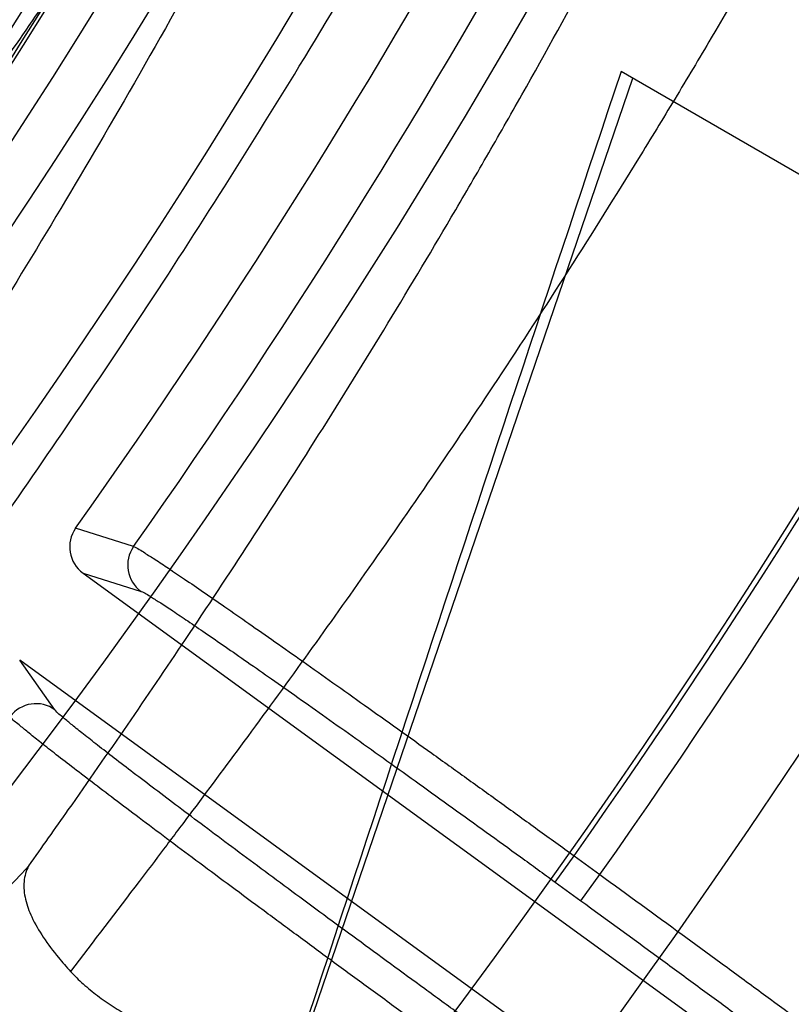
# Model space of a CAD drawing. Header units: millimetres. Extents: x 0 to 297, y 0 to 210.
# Tile 24 of 256: x 146.2181 to 146.2682, y 90.7686 to 90.8326. Entities that reach past the tile are written whole.
import ezdxf

# ---------------------------------------------------------------- set-up
doc = ezdxf.new("R2010")
doc.units = ezdxf.units.MM
doc.header["$LTSCALE"] = 16.335
doc.layers.get('0').update_dxf_attribs({"linetype": 'CONTINUOUS'})
for name, color, linetype in [('01_GLOBAL', 7, 'CONTINUOUS'), ('INTFCLR_1', 7, 'CONTINUOUS'), ('INTFCLR_144815', 7, 'CONTINUOUS')]:
    doc.layers.add(name, color=color, linetype=linetype)

msp = doc.modelspace()

# ---------------------------------------------------------------- linework, layer by layer
at = {"color": 7, "linetype": 'Continuous'}
msp.add_circle((146.8548034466, 92.13446435), 2.66, dxfattribs=at)
at = {"color": 9, "linetype": 'Continuous'}
msp.add_arc((146.8548034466, 92.13446435), 2.6259090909, 182.9674534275, 267.0325465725, dxfattribs=at)
at = {"layer": '01_GLOBAL', "color": 7, "linetype": 'Continuous'}
msp.add_circle((146.8548034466, 92.13446435), 2.695, dxfattribs=at)
at = {"layer": 'INTFCLR_1', "color": 6, "linetype": 'Continuous'}
for radius in [0.4224162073, 0.4014439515]:
    msp.add_arc((145.8396077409, 91.0702686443), radius, 270, 90.00000002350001, dxfattribs=at)
for points, knots in [([(146.1150652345, 91.3712686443), (146.1142109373, 91.3712686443), (146.1157546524, 91.3683280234), (146.1170803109, 91.3667058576), (146.1192467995, 91.3638593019), (146.1219201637, 91.3606396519), (146.125337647, 91.3565305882), (146.129332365, 91.3517587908), (146.1336170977, 91.3465688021), (146.1378478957, 91.3413533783), (146.1417862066, 91.33638567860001), (146.1454017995, 91.33172329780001), (146.1486896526, 91.3273866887), (146.1516611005, 91.3233827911), (146.1543369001, 91.3197024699), (146.156743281, 91.3163299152), (146.1589048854, 91.3132456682), (146.1608385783, 91.3104414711), (146.1625660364, 91.3078989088), (146.1641084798, 91.30559694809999), (146.165490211, 91.30350884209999), (146.1667189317, 91.3016311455), (146.1678098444, 91.29994672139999), (146.1687779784, 91.29843810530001), (146.1696459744, 91.2970741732), (146.1706214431, 91.29552968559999), (146.171753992, 91.2937197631), (146.1728766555, 91.29190262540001), (146.1738510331, 91.2903096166), (146.1746912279, 91.2889253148), (146.1756155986, 91.2873892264), (146.1766371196, 91.2856754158), (146.1777643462, 91.28376355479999), (146.1790081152, 91.2816276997), (146.1803754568, 91.2792474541), (146.181880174, 91.2765877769), (146.1835347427, 91.2736124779), (146.1853542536, 91.27027563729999), (146.1873580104, 91.2665190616), (146.1895596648, 91.26228659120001), (146.1919715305, 91.2575132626), (146.194608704, 91.25211957), (146.1974929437, 91.24599442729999), (146.200642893, 91.2390039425), (146.2040752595, 91.23097719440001), (146.207802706, 91.22170867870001), (146.2118351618, 91.2109047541), (146.2161179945, 91.1983172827), (146.2203681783, 91.1842931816), (146.2242872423, 91.1694234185), (146.2276657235, 91.1543820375), (146.2304753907, 91.139299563), (146.2327156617, 91.12423570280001), (146.2343982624, 91.1091881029), (146.2355287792, 91.09419226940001), (146.236117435, 91.07923359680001), (146.2361708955, 91.0643357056), (146.2356951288, 91.04948488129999), (146.2346936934, 91.03468304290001), (146.2331693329, 91.0199420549), (146.2311191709, 91.00523224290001), (146.2285428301, 90.9905732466), (146.2254275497, 90.9759332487), (146.2217708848, 90.96133081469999), (146.2176203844, 90.94696854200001), (146.2132204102, 90.93354429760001), (146.2088852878, 90.9216267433), (146.2048596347, 90.91144843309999), (146.2011587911, 90.9027023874), (146.1977663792, 90.8951298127), (146.1946668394, 90.88853337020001), (146.1918379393, 90.88275133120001), (146.1892594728, 90.8776633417), (146.1869119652, 90.8731715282), (146.1847820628, 90.86920240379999), (146.1828538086, 90.8656918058), (146.1811073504, 90.8625765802), (146.1795253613, 90.85980462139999), (146.1780916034, 90.8573318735), (146.1767959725, 90.85512907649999), (146.1756290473, 90.853169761), (146.1745782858, 90.8514245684), (146.1736278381, 90.8498612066), (146.1727650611, 90.8484544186), (146.1719665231, 90.84716262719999), (146.1711689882, 90.84588214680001), (146.1703111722, 90.8445150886), (146.1693416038, 90.84298277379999), (146.1682509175, 90.8412753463), (146.1670226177, 90.8393723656), (146.1656376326, 90.83725160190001), (146.1640803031, 90.83489670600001), (146.1623329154, 90.8322916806), (146.1603729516, 90.82941522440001), (146.1581781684, 90.826247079), (146.1557236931, 90.8227690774), (146.1529902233, 90.81897164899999), (146.1499514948, 90.81483864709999), (146.1465806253, 90.8103557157), (146.1428687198, 90.80553486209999), (146.1388145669, 90.8003907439), (146.1344498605, 90.7949851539), (146.129996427, 90.7895765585), (146.1258273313, 90.7845911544), (146.1222457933, 90.7802900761), (146.1194492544, 90.7769295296), (146.1171773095, 90.7739602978), (146.1158081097, 90.7722877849), (146.114193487, 90.7692686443), (146.1150652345, 90.7692686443)], [0, 0, 0, 0, 0.0038604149, 0.007501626, 0.0124785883, 0.0188917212, 0.0268498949, 0.0364677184, 0.0470694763, 0.05724446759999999, 0.0668187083, 0.0757144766, 0.08390537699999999, 0.0914099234, 0.09824517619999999, 0.1044667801, 0.1101313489, 0.1152642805, 0.1198589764, 0.1240215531, 0.1277856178, 0.1311734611, 0.1341617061, 0.1368541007, 0.1392736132, 0.1414672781, 0.1451087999, 0.148921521, 0.1511192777, 0.1535471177, 0.1562389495, 0.1592204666, 0.1625628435, 0.1662680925, 0.1703891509, 0.1749670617, 0.1800766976, 0.185772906, 0.1921414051, 0.1993155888, 0.2073311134, 0.2163077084, 0.2264451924, 0.2379233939, 0.2509534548, 0.2658909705, 0.2830621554, 0.3030578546, 0.3259639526, 0.3492662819, 0.3725305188, 0.395610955, 0.4185782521, 0.4413347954, 0.4640172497, 0.4865192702, 0.5089682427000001, 0.5313242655, 0.5536477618, 0.5759939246, 0.5982772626, 0.6207472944, 0.6432362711, 0.6658996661, 0.6887559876, 0.7107777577, 0.7297237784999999, 0.7460531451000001, 0.7602331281, 0.7726347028, 0.7835467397, 0.7931663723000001, 0.8017211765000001, 0.8093215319, 0.8160683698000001, 0.8220757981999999, 0.8274205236, 0.83220661, 0.8364980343, 0.8403367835, 0.8437547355, 0.8468031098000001, 0.8495420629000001, 0.8520223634, 0.8542604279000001, 0.8564046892, 0.8588391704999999, 0.8615533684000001, 0.8645986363, 0.8679945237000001, 0.8717882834, 0.8760445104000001, 0.8807522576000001, 0.8859628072, 0.8917731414, 0.8981681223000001, 0.9051985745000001, 0.9129160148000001, 0.9213486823, 0.930543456, 0.9404096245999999, 0.9509435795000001, 0.9619432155, 0.9720502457, 0.9803711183, 0.9870628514, 0.9922716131, 0.9960607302, 1, 1, 1, 1]), ([(146.1150652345, 90.7692686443), (146.1160387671, 90.7692686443), (146.1177271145, 90.7704064), (146.1203228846, 90.771969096), (146.1232989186, 90.77413160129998), (146.1269787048, 90.7769491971), (146.1313602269, 90.7805465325), (146.136189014, 90.7847397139), (146.1410884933, 90.7892225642), (146.14571304, 90.7936536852), (146.1499506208, 90.7978758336), (146.1538079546, 90.8018604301), (146.1573032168, 90.80558744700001), (146.1604624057, 90.80905244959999), (146.1633068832, 90.8122543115), (146.1658602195, 90.8151952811), (146.1681553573, 90.81789510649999), (146.1702110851, 90.8203595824), (146.1720499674, 90.82260144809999), (146.1736917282, 90.82463420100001), (146.175161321, 90.82647923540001), (146.1764960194, 90.8281758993), (146.177810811, 90.8298661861), (146.1792115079, 90.8316888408), (146.1806985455, 90.83365031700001), (146.1821699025, 90.8356187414), (146.183615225, 90.8375779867), (146.1851191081, 90.83964462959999), (146.1867839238, 90.8419668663), (146.1886446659, 90.84460610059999), (146.1907239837, 90.84761283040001), (146.1930437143, 90.8510418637), (146.1956231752, 90.8549500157), (146.1984823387, 90.8594072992), (146.2016518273, 90.86451166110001), (146.2051614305, 90.8703758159), (146.209038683, 90.87713741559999), (146.2133125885, 90.8849785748), (146.2180078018, 90.8941127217), (146.2231555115, 90.90485947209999), (146.2286552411, 90.91737178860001), (146.2341538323, 90.9312565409), (146.2392951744, 90.9458956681), (146.2438614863, 90.9607345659), (146.2478132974, 90.9756282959), (146.2511637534, 90.9905608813), (146.2539112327, 91.0054533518), (146.2560779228, 91.020346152), (146.2576685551, 91.0351758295), (146.2586982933, 91.04996599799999), (146.2591763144, 91.0647019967), (146.2591102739, 91.07938636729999), (146.2585051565, 91.0940278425), (146.2573642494, 91.1086171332), (146.2556872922, 91.1231604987), (146.2534729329, 91.1376558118), (146.2507211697, 91.1520808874), (146.2474209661, 91.1664680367), (146.2435667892, 91.18079923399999), (146.239139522, 91.1950910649), (146.234151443, 91.20927087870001), (146.2288018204, 91.2228037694), (146.2234345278, 91.2350612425), (146.218408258, 91.24561069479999), (146.2138248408, 91.25458398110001), (146.2096571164, 91.2622864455), (146.2058775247, 91.2689320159), (146.2024553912, 91.2746998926), (146.1993628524, 91.27972662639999), (146.196567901, 91.2841272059), (146.1940471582, 91.2879852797), (146.1917761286, 91.291377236), (146.189737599, 91.2943570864), (146.1879066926, 91.29698229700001), (146.18627007, 91.2992900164), (146.1848016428, 91.3013303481), (146.183482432, 91.3031394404), (146.182221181, 91.3048484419), (146.1809100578, 91.3066048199), (146.1794654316, 91.30851560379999), (146.1779774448, 91.3104564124), (146.1764846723, 91.31237679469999), (146.1749729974, 91.3142966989), (146.1733137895, 91.3163746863), (146.1714604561, 91.3186595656), (146.1693845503, 91.3211749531), (146.1670661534, 91.32393152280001), (146.1644777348, 91.32694376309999), (146.1615962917, 91.33021938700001), (146.1583918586, 91.3337681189), (146.154841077, 91.33758842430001), (146.1509238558, 91.34167085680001), (146.1466153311, 91.3459997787), (146.1419164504, 91.35053715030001), (146.1369054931, 91.3551583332), (146.1319289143, 91.35951049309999), (146.1273729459, 91.3632762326), (146.1235388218, 91.3662278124), (146.1204516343, 91.36848349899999), (146.1177826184, 91.37009623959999), (146.1160568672, 91.3712686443), (146.1150652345, 91.3712686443)], [0, 0, 0, 0, 0.0042187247, 0.0081401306, 0.0133978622, 0.0200459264, 0.0282638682, 0.0379443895, 0.0477615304, 0.05703690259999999, 0.0656973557, 0.0736821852, 0.0810680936, 0.0878383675, 0.0940009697, 0.0996271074, 0.1047154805, 0.1093563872, 0.1135342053, 0.1172803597, 0.1206792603, 0.1237557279, 0.1266349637, 0.1299589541, 0.1337168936, 0.1373013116, 0.1406085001, 0.1442672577, 0.148377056, 0.1529904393, 0.1582606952, 0.164218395, 0.1709303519, 0.1785521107, 0.1871652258, 0.1969659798, 0.2081658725, 0.2209392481, 0.2356613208, 0.2526660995, 0.2725685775, 0.2948769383, 0.3173640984, 0.3397873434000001, 0.3621386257, 0.3841211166, 0.4060891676, 0.4277469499, 0.4493218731, 0.470705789, 0.4919793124, 0.5131981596, 0.5343255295, 0.5554668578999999, 0.5765984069, 0.5977513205, 0.6189954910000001, 0.6402209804, 0.6617015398, 0.6832900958, 0.7050415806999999, 0.7268239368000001, 0.7463339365, 0.7630160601, 0.7774553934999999, 0.7899931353, 0.8009638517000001, 0.8105830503, 0.8190545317, 0.8265380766, 0.8331730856, 0.8390248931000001, 0.8442268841, 0.8488182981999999, 0.8528943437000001, 0.8564866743, 0.8597116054, 0.8625968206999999, 0.8656908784, 0.8692094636, 0.8729771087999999, 0.8762884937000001, 0.879749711, 0.8835661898, 0.8878115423, 0.8924986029, 0.8976989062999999, 0.9034198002, 0.9097088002, 0.9166034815, 0.9241390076, 0.9323094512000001, 0.9411199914, 0.9506041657, 0.9606137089, 0.9706541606, 0.9792553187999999, 0.9862062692, 0.9916647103, 0.9957028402, 1, 1, 1, 1])]:
    msp.add_open_spline(points, degree=3, knots=knots, dxfattribs=at)
at = {"layer": 'INTFCLR_1', "color": 9, "linetype": 'Continuous'}
for points, knots in [([(146.0853256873, 90.7692686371), (146.0851880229, 90.76926865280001), (146.0848509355, 90.76933511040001), (146.0848682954, 90.76994105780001), (146.0852289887, 90.7705644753), (146.0858526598, 90.7714910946), (146.0868032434, 90.7726443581), (146.0886356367, 90.7747215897), (146.090803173, 90.7769929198), (146.093215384, 90.77947858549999), (146.0959839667, 90.7823063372), (146.1017014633, 90.78813019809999), (146.1087122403, 90.79541364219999), (146.1151564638, 90.8024097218), (146.1186445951, 90.80629812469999), (146.1207113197, 90.8086358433), (146.1261908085, 90.8148966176), (146.1356953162, 90.82630389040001), (146.1488811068, 90.8438006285), (146.1596415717, 90.8598377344), (146.1664241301, 90.87098636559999), (146.1695721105, 90.8763942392), (146.1716900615, 90.88010002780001), (146.1775256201, 90.8906021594), (146.1865751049, 90.9085978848), (146.1953782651, 90.9295730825), (146.2008882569, 90.9449633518), (146.2034958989, 90.9529350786), (146.2049438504, 90.9575818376), (146.2085119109, 90.96942638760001), (146.2137695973, 90.9900678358), (146.2180725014, 91.0149384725), (146.2199207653, 91.0314342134), (146.2205908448, 91.0391798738), (146.2209875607, 91.0443838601), (146.221855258, 91.0586438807), (146.2220882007, 91.0819731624), (146.2204334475, 91.1052178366), (146.2187124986, 91.1193111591), (146.218008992, 91.1244278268), (146.2168850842, 91.13203296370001), (146.2140893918, 91.1481570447), (146.2084266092, 91.17229781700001), (146.202482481, 91.1910654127), (146.1992099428, 91.20019722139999)], [0, 0, 0, 0, 0.0008731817, 0.001718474, 0.0032338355, 0.0055641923, 0.008732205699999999, 0.0127298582, 0.0231213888, 0.0286463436, 0.0346993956, 0.04822263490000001, 0.0804125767, 0.0988155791, 0.1085508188, 0.1135449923, 0.1186070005, 0.1613231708, 0.2076862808, 0.2575123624, 0.2837454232, 0.2904461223, 0.2972015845, 0.3108183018, 0.3666504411, 0.4248609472, 0.4549769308, 0.4703146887, 0.4780576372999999, 0.4858477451, 0.5487776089, 0.6130123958, 0.6457680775, 0.6540347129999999, 0.6623246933, 0.6788711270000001, 0.74464742, 0.8101273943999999, 0.8265053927, 0.8346996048, 0.8428861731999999, 0.8752668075, 0.9384714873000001, 1, 1, 1, 1]), ([(146.2217743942, 90.9403701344), (146.2184946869, 90.9316404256), (146.2114239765, 90.91478487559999), (146.2011560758, 90.8946344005), (146.1939644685, 90.88222274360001), (146.1905957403, 90.87669289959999), (146.1883561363, 90.8730875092), (146.1822867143, 90.86359257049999), (146.1720758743, 90.84899392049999), (146.1578239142, 90.8311812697), (146.1456903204, 90.8177861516), (146.1371787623, 90.8091957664), (146.132454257, 90.8046311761), (146.1258582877, 90.7984380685), (146.1183224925, 90.79182034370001), (146.1099078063, 90.78503695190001), (146.1042775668, 90.78074795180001), (146.1002493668, 90.7778563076), (146.0977315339, 90.7761279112), (146.0962319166, 90.77511583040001), (146.0929973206, 90.7730055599), (146.0896283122, 90.7708970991), (146.086516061, 90.76952975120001), (146.0856598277, 90.769268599), (146.0853256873, 90.7692686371)], [0, 0, 0, 0, 0.1254333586, 0.2455838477, 0.3039242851, 0.3183395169, 0.3326778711, 0.3610127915, 0.4699119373, 0.572102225, 0.6676664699, 0.7128530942, 0.7347412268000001, 0.7560248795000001, 0.8345501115, 0.8695520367, 0.9013904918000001, 0.9297392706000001, 0.9362356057, 0.9424699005, 0.9540693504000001, 0.9882335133, 0.9955056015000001, 1, 1, 1, 1])]:
    msp.add_open_spline(points, degree=3, knots=knots, dxfattribs=at)
at = {"layer": 'INTFCLR_144815', "color": 6, "linetype": 'Continuous'}
for p, q in [((146.2233002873, 90.72750009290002), (146.2578980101, 90.8287686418)), ((146.2760845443, 90.8182686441), (146.2571297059, 90.8292122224)), ((146.2221837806, 90.79663711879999), (146.2831131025, 90.7523693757)), ((146.278998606, 90.7467062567), (146.2180692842, 90.7909739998))]:
    msp.add_line(p, q, dxfattribs=at)
at = {"layer": 'INTFCLR_144815', "color": 9, "linetype": 'Continuous'}
for p, q in [((146.2254692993, 90.79835615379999), (146.2217029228, 90.7995493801)), ((146.2221837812, 90.79663711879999), (146.2259493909, 90.7954494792)), ((146.2203624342, 90.78775969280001), (146.2180692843, 90.7909739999)), ((146.2528458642, 90.77658073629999), (146.2540800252, 90.7782794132)), ((146.2540800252, 90.7782794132), (146.2557604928, 90.777058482)), ((146.2545263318, 90.7753598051), (146.2557604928, 90.777058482)), ((146.2528458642, 90.77658073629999), (146.2545263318, 90.7753598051))]:
    msp.add_line(p, q, dxfattribs=at)
at = {"layer": 'INTFCLR_144815', "color": 6, "linetype": 'Continuous'}
for radius in [0.4466793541, 0.4256665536]:
    msp.add_circle((145.8396077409, 91.0702686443), radius, dxfattribs=at)
for centre, radius, start, end in [((145.8396077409, 91.0702686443), 0.6157754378, 313.9937911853, 154.5150993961), ((145.8396077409, 91.0702686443), 0.5947754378, 312.9543589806, 154.5144414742), ((145.8396077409, 91.0702686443), 0.5751005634, 282.2440355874, 71.2863570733), ((145.8396077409, 91.0702686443), 0.4537777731, 308.490992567, 51.50900743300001), ((145.8396077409, 91.0702686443), 0.4747905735, 316.9838592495, 43.0161407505), ((145.8396077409, 91.0702686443), 0.4480128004, 313.9992414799, 46.00075850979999), ((145.8396077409, 91.0702686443), 0.4682794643, 324.681947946, 338.3180519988), ((162.9215506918, 85.2781105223), 17.5646707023, 161.5765175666, 161.8573447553), ((146.2234172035, 90.79833666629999), 0.0020999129, 144.7233251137, 234.0302557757), ((146.2271869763, 90.7971467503), 0.0021006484, 144.8509095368, 233.9018972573), ((146.2191306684, 90.78605819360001), 0.0021006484, 54.09810331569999, 143.1494841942)]:
    msp.add_arc(centre, radius, start, end, dxfattribs=at)
at = {"layer": 'INTFCLR_144815', "color": 9, "linetype": 'Continuous'}
for centre, radius, start, end in [((145.8396077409, 91.0702686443), 0.5712784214, 292.4997540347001, 54.0964566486), ((145.8396102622, 91.0702698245), 0.5153523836, 292.4997540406, 54.09645665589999), ((145.8396257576, 91.0702729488), 0.5066391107, 311.2505121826, 48.7494878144), ((145.839607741, 91.0702686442), 0.4617768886, 314.0862202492, 45.9137797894), ((145.8396077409, 91.0702686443), 0.450734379, 313.8592910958, 46.1407088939), ((145.8396077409, 91.0702686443), 0.4477854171, 314.0319604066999, 45.9680396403), ((145.8396077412, 91.0702686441), 0.4720440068, 324.8280604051, 338.1719396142), ((145.839607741, 91.0702686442), 0.5069960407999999, 324.835904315, 338.1640956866), ((145.839607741, 91.0702686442), 0.5090729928, 324.8324936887, 338.1675063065), ((145.8396077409, 91.0702686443), 0.5830188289, 203.8266800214, 313.0809380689), ((145.8396077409, 91.0702686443), 0.590019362, 203.8278898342, 312.5732768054), ((145.8396077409, 91.0702686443), 0.6110177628, 203.8266800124, 319.1799903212), ((145.836520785, 91.1356510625), 0.5236497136, 311.9772585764, 316.8660505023)]:
    msp.add_arc(centre, radius, start, end, dxfattribs=at)
at = {"layer": 'INTFCLR_144815', "color": 6, "linetype": 'Continuous'}
for points, knots in [([(146.1515348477, 90.7587687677), (146.1512150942, 90.7587746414), (146.1512119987, 90.7600070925), (146.1517859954, 90.7606977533), (146.1523169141, 90.7616585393), (146.1528921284, 90.7625183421), (146.1535763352, 90.7635215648), (146.1543814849, 90.7646472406), (146.15530592, 90.76590779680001), (146.1563525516, 90.76730531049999), (146.1575225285, 90.7688454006), (146.1588179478, 90.7705337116), (146.1602417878, 90.77237807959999), (146.1617966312, 90.7743862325), (146.1634827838, 90.7765637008), (146.1652973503, 90.7789125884), (146.1672357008, 90.7814334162), (146.169295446, 90.7841302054), (146.1714790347, 90.7870140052), (146.1737896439, 90.7900978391), (146.1762240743, 90.7933873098), (146.1787743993, 90.79688231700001), (146.1814309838, 90.80058082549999), (146.1841860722, 90.80448380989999), (146.1870298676, 90.8085896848), (146.1899514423, 90.8128953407), (146.1929388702, 90.81739609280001), (146.195979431, 90.82208572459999), (146.1990598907, 90.82695665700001), (146.2021667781, 90.832000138), (146.2052866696, 90.837206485), (146.2084064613, 90.8425653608), (146.2115136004, 90.84806604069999), (146.2145962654, 90.85369765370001), (146.2176434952, 90.85944939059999), (146.2206452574, 90.86531064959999), (146.2235925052, 90.87127120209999), (146.2264771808, 90.8773212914), (146.2292921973, 90.88345171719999), (146.2320314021, 90.88965389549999), (146.2346894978, 90.8959198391), (146.2372619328, 90.9022420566), (146.2397453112, 90.90861474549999), (146.2421317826, 90.9150191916), (146.2444188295, 90.9214479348), (146.2466074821, 90.92790255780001), (146.2487002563, 90.9343910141), (146.2506975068, 90.9409155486), (146.2525965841, 90.9474680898), (146.2543963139, 90.95404485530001), (146.2560946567, 90.9606375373), (146.2576905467, 90.9672398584), (146.2591843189, 90.9738506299), (146.2605765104, 90.98046966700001), (146.2618676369, 90.9870969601), (146.2630580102, 90.99373176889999), (146.2641477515, 91.00037227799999), (146.2651369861, 91.0070162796), (146.2660260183, 91.0136624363), (146.2668152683, 91.02031037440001), (146.2675051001, 91.0269596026), (146.2680958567, 91.03360976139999), (146.2685878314, 91.0402603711), (146.2689813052, 91.04691137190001), (146.269276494, 91.05356251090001), (146.2694735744, 91.0602138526), (146.2695726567, 91.0668651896), (146.2695738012, 91.07351660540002), (146.2694770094, 91.08016791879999), (146.2692822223, 91.0868192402), (146.2689893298, 91.0934703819), (146.2685981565, 91.1001213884), (146.2681084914, 91.10677196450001), (146.2675200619, 91.1134219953), (146.2668325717, 91.12007108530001), (146.2660456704, 91.1267189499), (146.2651589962, 91.1333650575), (146.2641721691, 91.140008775), (146.2630848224, 91.1466492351), (146.2618965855, 91.1532855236), (146.2606070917, 91.1599166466), (146.2592161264, 91.1665408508), (146.2577236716, 91.1731557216), (146.25612979, 91.17975889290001), (146.2544344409, 91.1863486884), (146.2526374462, 91.19292404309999), (146.2507388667, 91.199483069), (146.2487392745, 91.2060224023), (146.2466397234, 91.21253772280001), (146.2444415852, 91.21902445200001), (146.2421464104, 91.2254781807), (146.2397562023, 91.2318939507), (146.2372735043, 91.23826617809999), (146.2347014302, 91.24458873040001), (146.2320437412, 91.2508548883), (146.2293049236, 91.2570573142), (146.2264902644, 91.2631880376), (146.2236059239, 91.2692384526), (146.220658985, 91.2751993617), (146.2176574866, 91.2810610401), (146.2146104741, 91.2868132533), (146.211527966, 91.2924454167), (146.2084209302, 91.29794670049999), (146.2053011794, 91.3033062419), (146.2021812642, 91.3085133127), (146.1990742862, 91.31355757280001), (146.1959936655, 91.31842933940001), (146.1929528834, 91.3231198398), (146.189965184, 91.32762147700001), (146.187043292, 91.3319280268), (146.1841991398, 91.3360347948), (146.1814436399, 91.339938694), (146.1787864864, 91.34363828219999), (146.1762360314, 91.34713370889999), (146.1737992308, 91.3504265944), (146.1714816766, 91.35351982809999), (146.1692876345, 91.3564173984), (146.1672201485, 91.3591241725), (146.1652811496, 91.36164570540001), (146.1634716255, 91.36398800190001), (146.1617917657, 91.3661573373), (146.1602410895, 91.3681601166), (146.1588186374, 91.3700026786), (146.1575230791, 91.3716911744), (146.1563528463, 91.37323156), (146.1553062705, 91.3746291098), (146.1543814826, 91.3758897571), (146.1535770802, 91.37701559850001), (146.1528902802, 91.3780187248), (146.1523225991, 91.3788790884), (146.1518630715, 91.37966964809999), (146.151402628, 91.3804116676), (146.1510534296, 91.3817596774), (146.1515348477, 91.3817685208)], [0, 0, 0, 0, 0.0014103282, 0.0032894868, 0.0045784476, 0.006109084, 0.0078878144, 0.009921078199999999, 0.0122159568, 0.0147800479, 0.0176210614, 0.0207450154, 0.0241645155, 0.0278962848, 0.0319450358, 0.0363094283, 0.0409856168, 0.0459681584, 0.0512740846, 0.0569372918, 0.0629614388, 0.06932079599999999, 0.0760170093, 0.0830428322, 0.09038864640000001, 0.09804223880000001, 0.1059886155, 0.1142106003, 0.1226891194, 0.1314036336, 0.1403327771, 0.1494548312, 0.1587482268, 0.1681920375, 0.1777662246, 0.1874518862, 0.1972313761, 0.2070885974, 0.2170088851, 0.2269790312, 0.2369874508, 0.247023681, 0.2570780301, 0.2671479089, 0.2771627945, 0.2871678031, 0.297203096, 0.3072268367, 0.3172573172, 0.3272873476, 0.3372951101, 0.3472786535, 0.3572404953, 0.3671820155, 0.3771057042, 0.38701475, 0.3969071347, 0.4067804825, 0.4166362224, 0.4264761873, 0.4363022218, 0.4461151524, 0.4559173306, 0.4657100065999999, 0.4754958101, 0.4852761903, 0.4950537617, 0.5048299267, 0.514607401, 0.5243876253, 0.5341732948, 0.5439658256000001, 0.5537677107, 0.5635801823, 0.5734055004, 0.5832449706, 0.5931003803, 0.6029729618, 0.6128636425, 0.6227732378, 0.6327028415, 0.6426530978, 0.6526214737, 0.6626060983, 0.6726078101, 0.6826271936, 0.6926651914, 0.7027189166, 0.7127821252, 0.7228511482, 0.7329216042, 0.7429877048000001, 0.7530428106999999, 0.7630790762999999, 0.7730874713, 0.7830577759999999, 0.7929782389, 0.8028356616, 0.8126154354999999, 0.8223014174, 0.8318761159, 0.8413205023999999, 0.8506146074, 0.8597374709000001, 0.8686675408, 0.8773831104, 0.8858627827, 0.8940860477, 0.9020337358, 0.9096886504, 0.9170358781, 0.9240630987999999, 0.9307608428, 0.9371226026, 0.9431446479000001, 0.9488258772, 0.9541674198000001, 0.9591725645, 0.9638462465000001, 0.9681947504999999, 0.9722253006, 0.9759458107, 0.979364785, 0.9824904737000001, 0.9853313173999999, 0.9878955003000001, 0.9901906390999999, 0.9922241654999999, 0.994002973, 0.9955336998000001, 0.9968227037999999, 0.9978766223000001, 1, 1, 1, 1]), ([(146.1616919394, 91.3712686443), (146.1613689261, 91.3712686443), (146.161354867, 91.3700255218), (146.1618990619, 91.3693139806), (146.1624036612, 91.3683331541), (146.1629511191, 91.3674540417), (146.1636029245, 91.3664290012), (146.1643702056, 91.3652789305), (146.1652510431, 91.3639918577), (146.1662478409, 91.3625660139), (146.1673615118, 91.3609958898), (146.1685933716, 91.35927662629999), (146.1699443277, 91.3574028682), (146.1714151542, 91.35536903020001), (146.1730061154, 91.3531695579), (146.1747171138, 91.35079874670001), (146.1765473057, 91.34825122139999), (146.1784952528, 91.3455217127), (146.1805585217, 91.34260561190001), (146.1827337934, 91.3394988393), (146.1850166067, 91.33619825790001), (146.187401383, 91.332701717), (146.1898813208, 91.3290083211), (146.1924484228, 91.32511854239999), (146.1950935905, 91.32103426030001), (146.1978067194, 91.31675882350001), (146.2005768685, 91.3122970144), (146.2033924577, 91.3076549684), (146.2062415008, 91.3028400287), (146.2091118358, 91.2978605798), (146.2119913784, 91.29272580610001), (146.2148683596, 91.2874454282), (146.2177314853, 91.2820295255), (146.2205700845, 91.27648833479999), (146.2233742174, 91.2708320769), (146.2261347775, 91.2650707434), (146.2288435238, 91.2592139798), (146.2314930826, 91.2532710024), (146.2340769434, 91.24725050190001), (146.2365894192, 91.2411606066), (146.2390255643, 91.2350089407), (146.2413812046, 91.22880240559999), (146.2436527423, 91.2225475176), (146.2458372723, 91.21624994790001), (146.2479322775, 91.2099152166), (146.2499358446, 91.2035479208), (146.2518463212, 91.19715263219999), (146.2536625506, 91.1907330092), (146.255383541, 91.184292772), (146.2570086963, 91.17783475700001), (146.2585375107, 91.17136193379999), (146.2599697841, 91.16487642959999), (146.261305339, 91.1583806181), (146.262544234, 91.1518760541), (146.2636865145, 91.1453645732), (146.2647323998, 91.1388472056), (146.265682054, 91.1323253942), (146.2665357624, 91.1257998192), (146.2672937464, 91.1192715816), (146.2679563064, 91.1127410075), (146.2685236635, 91.1062089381), (146.2689960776, 91.09967549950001), (146.2693737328, 91.09314134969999), (146.2696568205, 91.0866064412), (146.2698454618, 91.08007129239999), (146.2699397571, 91.07353577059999), (146.2699397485, 91.0670003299), (146.2698454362, 91.06046482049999), (146.2696567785, 91.053929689), (146.2693736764, 91.0473948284), (146.2689960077, 91.0408607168), (146.2685235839, 91.0343273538), (146.2679562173, 91.0277953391), (146.2672936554, 91.0212648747), (146.2665356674, 91.0147367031), (146.2656819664, 91.0082112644), (146.2647323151, 91.0016895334), (146.263686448, 90.9951723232), (146.2625441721, 90.9886608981), (146.2613053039, 90.982156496), (146.2599697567, 90.975660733), (146.2585375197, 90.9691753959), (146.257008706, 90.96270257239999), (146.2553835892, 90.9562447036), (146.2536625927, 90.949804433), (146.2518464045, 90.94338494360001), (146.2499359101, 90.9369895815), (146.2479323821, 90.9306223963), (146.2458373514, 90.92428757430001), (146.2436528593, 90.9179901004), (146.2413812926, 90.9117351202), (146.2390256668, 90.90552861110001), (146.2365895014, 90.899376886), (146.2340770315, 90.8932869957), (146.2314931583, 90.88726645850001), (146.2288435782, 90.88132342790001), (146.2261348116, 90.875466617), (146.2233742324, 90.86970524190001), (146.2205700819, 90.8640489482), (146.2177314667, 90.8585077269), (146.2148683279, 90.8530918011), (146.2119913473, 90.8478114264), (146.2091118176, 90.84267667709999), (146.2062415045, 90.8376972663), (146.2033924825, 90.8328823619), (146.200576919, 90.82824035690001), (146.1978068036, 90.82377859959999), (146.1950937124, 90.8195032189), (146.1924485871, 90.815418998), (146.1898815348, 90.8115292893), (146.1874016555, 90.8078359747), (146.1850169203, 90.8043394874), (146.1827341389, 90.8010389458), (146.1805588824, 90.7979321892), (146.1784956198, 90.79501609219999), (146.1765476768, 90.7922865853), (146.1747174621, 90.7897390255), (146.1730064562, 90.78736820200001), (146.1714154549, 90.7851686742), (146.1699446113, 90.78313481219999), (146.1685936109, 90.7812609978), (146.1673617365, 90.7795417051), (146.1662480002, 90.7779715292), (146.1652512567, 90.7765456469), (146.1643701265, 90.7752585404), (146.1636036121, 90.7741083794), (146.1629493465, 90.7730834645), (146.1624091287, 90.7722038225), (146.1619724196, 90.7713972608), (146.1615362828, 90.7706337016), (146.1612048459, 90.7692686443), (146.1616919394, 90.7692686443)], [0, 0, 0, 0, 0.0014863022, 0.0034583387, 0.00480742, 0.0064070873, 0.008263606, 0.0103831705, 0.0127725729, 0.0154385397, 0.018388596, 0.0216299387, 0.0251705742, 0.0290176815, 0.0331791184, 0.0376612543, 0.0424708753, 0.0476126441, 0.053091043, 0.05890788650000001, 0.0650637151, 0.071556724, 0.0783824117, 0.08553378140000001, 0.09300120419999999, 0.1007725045, 0.1088330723, 0.1171662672, 0.125753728, 0.1345758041, 0.1436120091, 0.1528416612, 0.1622443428, 0.1717998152, 0.1814887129, 0.1912927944, 0.2011949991, 0.2111795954, 0.2212322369, 0.2313400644, 0.2414915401, 0.251676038, 0.2618853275, 0.272110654, 0.2823462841, 0.2925853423, 0.3028240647, 0.3130572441, 0.3232827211, 0.3334966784, 0.3436983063, 0.353884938, 0.364056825, 0.3742120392, 0.3843517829, 0.3944749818, 0.4045834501, 0.4146764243, 0.4247563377, 0.4348229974, 0.4448791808, 0.4549248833, 0.4649631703, 0.4749943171, 0.4850215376, 0.4950452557, 0.505068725, 0.5150924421, 0.5251196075, 0.5351507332, 0.5451888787, 0.5552345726, 0.5652905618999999, 0.5753571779, 0.5854368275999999, 0.5955298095, 0.6056379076, 0.615761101, 0.6259004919, 0.6360558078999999, 0.6462271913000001, 0.6564139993, 0.6666151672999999, 0.6768294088, 0.6870543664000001, 0.6972879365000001, 0.7075261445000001, 0.7177656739, 0.7280008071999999, 0.7382265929, 0.7484354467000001, 0.7586203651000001, 0.7687717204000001, 0.7788795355, 0.7889322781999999, 0.7989169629, 0.8088192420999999, 0.8186233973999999, 0.8283123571, 0.8378678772, 0.8472706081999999, 0.8565002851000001, 0.8655364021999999, 0.8743584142, 0.8829458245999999, 0.8912789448, 0.8993394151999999, 0.9071106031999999, 0.9145779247, 0.9217291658, 0.9285546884, 0.9350475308, 0.9412033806, 0.9470201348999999, 0.9524985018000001, 0.9576403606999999, 0.9624499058, 0.9669322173, 0.9710936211, 0.9749409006, 0.978481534, 0.9817230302, 0.984673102, 0.9873392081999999, 0.9897286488, 0.9918483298, 0.9937048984, 0.9953046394, 0.9966537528, 0.9977587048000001, 1, 1, 1, 1]), ([(146.2419187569, 91.0702686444), (146.2419187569, 91.06613607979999), (146.2417972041, 91.05786639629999), (146.2412501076, 91.0454639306), (146.2403370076, 91.0330611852), (146.2390551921, 91.0206591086), (146.2374020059, 91.0082597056), (146.2353745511, 90.9958666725), (146.2329686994, 90.9834856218), (146.2301810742, 90.97112470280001), (146.2270107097, 90.95879507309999), (146.2234550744, 90.94651340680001), (146.2195175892, 90.9342992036), (146.2152018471, 90.92217797), (146.2105195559, 90.91018200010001), (146.2054865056, 90.8983497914), (146.2001294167, 90.88672936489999), (146.1944851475, 90.87537681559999), (146.1886034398, 90.864358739), (146.1825493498, 90.85374803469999), (146.1764022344, 90.8436226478), (146.1702548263, 90.83406187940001), (146.1642079, 90.8251386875), (146.1583638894, 90.81691313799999), (146.1528175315, 90.8094256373), (146.1476486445, 90.8026921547), (146.1429171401, 90.7967071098), (146.1386605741, 90.79144619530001), (146.1349015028, 90.7868682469), (146.1316394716, 90.7829304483), (146.1288735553, 90.7795769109), (146.1265811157, 90.7767756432), (146.1247678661, 90.7744523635), (146.1233636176, 90.77265634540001), (146.1224842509, 90.77114967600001), (146.1217601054, 90.7703143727), (146.1218564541, 90.7692686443), (146.1221340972, 90.7692686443)], [0, 0, 0, 0, 0.0373969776, 0.0748305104, 0.1123278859, 0.1499208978, 0.1876426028, 0.2255106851, 0.2635438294, 0.3017616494, 0.3401610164, 0.3787310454, 0.4174490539, 0.4562752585, 0.4951477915, 0.5339633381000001, 0.5726158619, 0.6109244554, 0.6486768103, 0.6856239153, 0.7214601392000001, 0.7558561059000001, 0.7884730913, 0.8189949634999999, 0.8471589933, 0.8727898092, 0.8958085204, 0.9161981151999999, 0.9340282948, 0.9494114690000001, 0.9624736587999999, 0.9733586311, 0.9821878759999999, 0.9890812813, 0.9941468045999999, 0.9974875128, 1, 1, 1, 1]), ([(146.1415550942, 90.7587687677), (146.1412445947, 90.7587743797), (146.1412273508, 90.7599724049), (146.1418093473, 90.7606387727), (146.1423391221, 90.7615699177), (146.1429159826, 90.7624033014), (146.1436016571, 90.7633763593), (146.1444091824, 90.7644685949), (146.145336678, 90.7656922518), (146.1463871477, 90.7670492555), (146.1475618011, 90.7685451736), (146.1488622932, 90.77018488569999), (146.150290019, 90.7719740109), (146.1518464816, 90.77391869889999), (146.1535329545, 90.7760254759), (146.1553505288, 90.77830129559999), (146.157299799, 90.78075322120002), (146.1593809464, 90.7833885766), (146.1615932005, 90.78621431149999), (146.1639344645, 90.7892365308), (146.1664007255, 90.7924596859), (146.1689860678, 90.79588646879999), (146.1716830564, 90.7995181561), (146.1744830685, 90.8033548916), (146.1773763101, 90.8073955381), (146.180351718, 90.81163732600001), (146.1833970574, 90.81607573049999), (146.1864992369, 90.8207046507), (146.1896445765, 90.82551653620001), (146.1928191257, 90.8305026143), (146.1960089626, 90.8356531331), (146.1992004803, 90.8409576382), (146.2023806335, 90.8464052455), (146.205537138, 90.85198490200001), (146.2086586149, 90.8576856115), (146.2117346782, 90.863496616), (146.2147559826, 90.8694075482), (146.2177142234, 90.8754085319), (146.2206021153, 90.8814902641), (146.2234133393, 90.88764405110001), (146.2261424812, 90.893861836), (146.2287849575, 90.9001361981), (146.2313369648, 90.90646040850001), (146.2337953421, 90.91282827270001), (146.2361575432, 90.91923421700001), (146.238421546, 90.9256732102), (146.2405857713, 90.93214070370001), (146.2426490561, 90.93863268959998), (146.2446105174, 90.9451454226), (146.2464696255, 90.95167578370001), (146.2482260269, 90.9582208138), (146.249879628, 90.96477812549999), (146.2514304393, 90.9713454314), (146.252878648, 90.9779209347), (146.2542244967, 90.9845029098), (146.2554683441, 90.9910900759), (146.2566105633, 90.997681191), (146.2576515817, 91.0042753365), (146.2585918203, 91.01087163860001), (146.2594317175, 91.01746950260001), (146.2601716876, 91.0240684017), (146.260812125, 91.0306679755), (146.2613533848, 91.03726792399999), (146.2617957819, 91.0438680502), (146.2621395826, 91.05046822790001), (146.2623849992, 91.0570683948), (146.2625321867, 91.06366852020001), (146.2625648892, 91.0680687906), (146.2625648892, 91.0702686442)], [0, 0, 0, 0, 0.0027272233, 0.00637693, 0.0088871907, 0.0118720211, 0.0153444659, 0.0193180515, 0.02380733, 0.0288260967, 0.0343890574, 0.0405101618, 0.0472051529, 0.05449051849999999, 0.0623846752, 0.0709044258, 0.0800682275, 0.08989261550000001, 0.1003941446, 0.1115838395, 0.1234656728, 0.1360350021, 0.1492811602, 0.1631910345, 0.1777467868, 0.1929237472, 0.2086919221, 0.2250163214, 0.241858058, 0.2591751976, 0.2769240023, 0.2950599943, 0.3135389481, 0.3323178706, 0.3513557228, 0.3706138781, 0.3900565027, 0.40965088, 0.4293672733, 0.4491790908, 0.4690627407, 0.4889974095, 0.5089649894, 0.5289504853, 0.5489397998, 0.5689220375, 0.5888883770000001, 0.6088300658, 0.6287418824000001, 0.6486179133, 0.6684555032, 0.6882511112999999, 0.7080041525, 0.7277129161, 0.7473782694, 0.7670001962, 0.7865808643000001, 0.8061213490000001, 0.8256243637, 0.8450923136, 0.8645285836, 0.8839363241, 0.9033192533, 0.9226811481, 0.9420259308, 0.9613578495, 0.9806810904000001, 1, 1, 1, 1]), ([(146.1691690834, 90.7763969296), (146.1687851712, 90.7764036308), (146.1689546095, 90.7779189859), (146.1697315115, 90.7790599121), (146.1708843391, 90.7812089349), (146.1725602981, 90.7837422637), (146.1747341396, 90.7870099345), (146.1774252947, 90.7909276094), (146.1806308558, 90.7955824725), (146.1842332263, 90.8008456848), (146.1879731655, 90.8063911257), (146.1915725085, 90.81184155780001), (146.1948750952, 90.81694711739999), (146.1978706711, 90.8216835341), (146.200574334, 90.826050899), (146.2030116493, 90.8300665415), (146.2051949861, 90.833734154), (146.2071471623, 90.8370715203), (146.2088885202, 90.8400980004), (146.2104549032, 90.84286235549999), (146.2119718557, 90.8455760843), (146.2135082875, 90.84836552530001), (146.215040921, 90.85119346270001), (146.216458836, 90.8538498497), (146.2177089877, 90.85622567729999), (146.2188113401, 90.8583465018), (146.2197838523, 90.8602379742), (146.2206875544, 90.8620133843), (146.221596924, 90.86381876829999), (146.2225851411, 90.86580179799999), (146.2236776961, 90.86802093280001), (146.2248886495, 90.8705142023), (146.2262310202, 90.8733218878), (146.2277173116, 90.8764866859), (146.2293581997, 90.88005189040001), (146.231170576, 90.88408194), (146.2331660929, 90.8886406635), (146.2353605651, 90.893809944), (146.2377752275, 90.89970198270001), (146.2404300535, 90.9064559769), (146.24333995, 90.91423982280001), (146.2465092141, 90.923233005), (146.2499429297, 90.93370532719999), (146.25355238, 90.94574839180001), (146.2570962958, 90.95895711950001), (146.2603400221, 90.9727381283), (146.2631548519, 90.98660551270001), (146.265532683, 91.00051874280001), (146.2674745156, 91.0144574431), (146.268982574, 91.02842891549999), (146.2700557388, 91.0423940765), (146.2706967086, 91.05634558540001), (146.270839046, 91.0656329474), (146.270839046, 91.0702686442)], [0, 0, 0, 0, 0.0036397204, 0.0085369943, 0.0157954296, 0.0255088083, 0.0378134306, 0.0528137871, 0.0706279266, 0.09136563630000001, 0.1132788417, 0.1340284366, 0.1532798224, 0.1709168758, 0.1871507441, 0.2019689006, 0.2154440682, 0.2276101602, 0.2386187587, 0.2485421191, 0.257728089, 0.268088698, 0.2787291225, 0.288218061, 0.2966314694, 0.3041773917, 0.3108751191, 0.3167920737, 0.3230614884, 0.3300369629, 0.337794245, 0.3465081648, 0.3563110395, 0.3672939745, 0.3796510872, 0.3935134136, 0.4091801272, 0.426821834, 0.4467452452, 0.4695381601, 0.4956096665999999, 0.5255127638, 0.5599184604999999, 0.6000687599, 0.6446728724, 0.6895337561, 0.7342496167, 0.7787833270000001, 0.8233104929, 0.8676315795, 0.9119694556, 0.9560574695, 1, 1, 1, 1]), ([(146.2915000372, 91.0702686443), (146.2915000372, 91.0656668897), (146.2913516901, 91.0564528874), (146.2906831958, 91.04263355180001), (146.2895662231, 91.0288129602), (146.2879983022, 91.01500121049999), (146.2859760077, 91.0012047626), (146.2834956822, 90.98743285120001), (146.2805540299, 90.97369860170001), (146.2771490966, 90.9600203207), (146.2732813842, 90.946422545), (146.2689552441, 90.93293679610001), (146.2641806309, 90.9196029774), (146.2589753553, 90.9064705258), (146.2533674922, 90.89359942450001), (146.2473981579, 90.8810606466), (146.2411238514, 90.868935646), (146.2346184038, 90.85731473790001), (146.2279729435, 90.84629298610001), (146.2212937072, 90.8359645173), (146.2146967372, 90.8264146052), (146.2082996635, 90.8177115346), (146.2022127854, 90.80990025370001), (146.1965301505, 90.80299859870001), (146.1913244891, 90.7969993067), (146.1866450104, 90.7918719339), (146.1825199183, 90.7875770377), (146.1789594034, 90.7840514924), (146.1759636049, 90.78127647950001), (146.1735201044, 90.77911083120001), (146.1713967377, 90.777571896), (146.1700017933, 90.7763824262), (146.1691691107, 90.7763969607)], [0, 0, 0, 0, 0.0421285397, 0.08434683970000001, 0.1266414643, 0.1690446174, 0.2115817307, 0.2542734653, 0.2971305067, 0.3401457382, 0.3832945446, 0.4265305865, 0.4697791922, 0.5129300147, 0.5558322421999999, 0.5982870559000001, 0.6400420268, 0.6807938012, 0.7201892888, 0.7578469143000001, 0.7933806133, 0.8264335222, 0.8567170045, 0.8840287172, 0.9082689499, 0.9294277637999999, 0.9475672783, 0.9627965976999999, 0.9752495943, 0.9850650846, 0.9923757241, 1, 1, 1, 1]), ([(146.2254693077, 90.7983561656), (146.2257301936, 90.7982685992), (146.2261787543, 90.7979488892), (146.2269330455, 90.79748617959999), (146.2277947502, 90.7969090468), (146.2288426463, 90.79620524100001), (146.2300627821, 90.7953704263), (146.2314514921, 90.7944122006), (146.2330008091, 90.793334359), (146.2346941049, 90.7921488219), (146.2365164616, 90.79086566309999), (146.2384559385, 90.7894937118), (146.2405047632, 90.7880385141), (146.2426444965, 90.78651311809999), (146.2448534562, 90.78493269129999), (146.2471082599, 90.78331404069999), (146.2494000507, 90.7816640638), (146.2517275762, 90.77998365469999), (146.2532910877, 90.7788515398), (146.2540800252, 90.7782794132)], [0, 0, 0, 0, 0.0236152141, 0.0463681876, 0.0762723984, 0.1124772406, 0.1547414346, 0.2031217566, 0.2572702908, 0.316701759, 0.3805056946, 0.4485315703, 0.5205684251, 0.5961589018, 0.6740336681, 0.7536494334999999, 0.8343483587, 0.9163694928, 1, 1, 1, 1]), ([(146.2453849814, 90.76631171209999), (146.2445834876, 90.7668950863), (146.2429811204, 90.76806330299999), (146.2405882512, 90.76981296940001), (146.2382220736, 90.7715481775), (146.235916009, 90.7732444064), (146.2336948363, 90.77488391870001), (146.2315731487, 90.776455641), (146.2295555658, 90.7779558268), (146.2276526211, 90.7793766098), (146.2258843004, 90.78070315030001), (146.2242635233, 90.7819260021), (146.2227989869, 90.7830380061), (146.2214957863, 90.784035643), (146.2203640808, 90.7849094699), (146.2194167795, 90.7856544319), (146.2186520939, 90.7862580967), (146.2180214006, 90.78679718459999), (146.2176060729, 90.7871073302), (146.2174496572, 90.78731806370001)], [0, 0, 0, 0, 0.0850694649, 0.1701700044, 0.2543802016, 0.3368686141, 0.4158314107, 0.4912896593, 0.5634549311, 0.6315853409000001, 0.6950838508, 0.7531538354, 0.8058178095, 0.8528824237, 0.8939992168, 0.9284978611, 0.9563453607, 0.9774789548, 1, 1, 1, 1]), ([(146.2186579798, 90.7776284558), (146.2184838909, 90.7773207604), (146.2182729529, 90.7765820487), (146.21840646, 90.7754288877), (146.2188601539, 90.7742061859), (146.2195991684, 90.7729416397), (146.2204827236, 90.7717832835), (146.2211021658, 90.7710662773), (146.2213747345, 90.7707756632)], [0, 0, 0, 0, 0.1361007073, 0.2851071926, 0.4398160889, 0.6354714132, 0.8466119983, 1, 1, 1, 1]), ([(146.2213747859, 90.7707756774), (146.2216345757, 90.7704926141), (146.2221950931, 90.76994106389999), (146.2231205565, 90.76918141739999), (146.2241275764, 90.7684823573), (146.2251785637, 90.767858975), (146.2262273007, 90.7673219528), (146.2275248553, 90.7667416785), (146.2290175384, 90.7661865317), (146.2306609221, 90.76569838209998), (146.2320982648, 90.7653536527), (146.2333460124, 90.76511145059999), (146.2345718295, 90.7649197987), (146.2357693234, 90.7647794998), (146.2370561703, 90.7646817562), (146.2378864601, 90.7646539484), (146.2383316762, 90.7646501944)], [0, 0, 0, 0, 0.0623935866, 0.1274745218, 0.1942173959, 0.2612743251, 0.325767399, 0.3854497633, 0.4920231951, 0.5841061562, 0.6637012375, 0.73196715, 0.7904621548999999, 0.8651522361, 0.9276963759, 1, 1, 1, 1])]:
    msp.add_open_spline(points, degree=3, knots=knots, dxfattribs=at)
at = {"layer": 'INTFCLR_144815', "color": 9, "linetype": 'Continuous'}
for points, knots in [([(146.2213747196, 91.3697617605), (146.2228639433, 91.3678099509), (146.224886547, 91.3651655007), (146.2274551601, 91.3617740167), (146.2297308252, 91.3587510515), (146.2341366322, 91.3528302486), (146.2408916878, 91.34346705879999), (146.2494858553, 91.3308906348), (146.2569239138, 91.3192547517), (146.2622409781, 91.31044289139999), (146.2653801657, 91.3050732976), (146.2702521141, 91.2965534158), (146.2775017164, 91.2831046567), (146.2867246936, 91.2641136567), (146.2932109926, 91.24905769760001), (146.2973738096, 91.23854941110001), (146.3001622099, 91.23125017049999), (146.3048954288, 91.2181283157), (146.3110525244, 91.1987669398), (146.3173574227, 91.174612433), (146.3211666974, 91.1558938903), (146.3233109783, 91.1430791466), (146.3246460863, 91.1343341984), (146.3260875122, 91.12330068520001), (146.3272124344, 91.1121904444), (146.3279204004, 91.1032494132), (146.3287845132, 91.08984742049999), (146.3293461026, 91.0697656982), (146.3285394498, 91.04304726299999), (146.3267779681, 91.02310869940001), (146.3251270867, 91.00988940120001), (146.323909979, 91.0011679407), (146.3215031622, 90.98625685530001), (146.3172609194, 90.96552318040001), (146.3109735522, 90.9415039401), (146.3048291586, 90.922214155), (146.3004306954, 90.91003494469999), (146.2983461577, 90.9045333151), (146.2969544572, 90.90092763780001), (146.2931561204, 90.89134884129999), (146.2866802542, 90.8763283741), (146.2774761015, 90.8573842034), (146.2694993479, 90.84258859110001), (146.263827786, 90.83277907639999), (146.2606417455, 90.8274440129), (146.2560993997, 90.81999267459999), (146.2494850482, 90.8096451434), (146.2408832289, 90.7970580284), (146.2341232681, 90.78768873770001), (146.2297158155, 90.7817661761), (146.2274419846, 90.77874583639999), (146.2248787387, 90.7753615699), (146.2228609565, 90.7727234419), (146.2213748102, 90.77077565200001)], [0, 0, 0, 0, 0.0113523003, 0.0153945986, 0.0196724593, 0.0288485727, 0.04952051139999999, 0.0730548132, 0.0992747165, 0.1133659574, 0.1206417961, 0.1280352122, 0.1587481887, 0.1912667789, 0.2256293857, 0.2345212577, 0.2435306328, 0.2617592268, 0.2990180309, 0.3374305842, 0.3771409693, 0.3872950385, 0.3975091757, 0.4180450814, 0.4387403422, 0.4491382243, 0.4595166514, 0.5008391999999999, 0.5419727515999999, 0.5830556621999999, 0.5933356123, 0.6035730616, 0.6237732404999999, 0.6631691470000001, 0.7013781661, 0.7385292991, 0.7567366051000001, 0.761249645, 0.7657337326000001, 0.7746080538, 0.8088969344, 0.8413373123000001, 0.8719692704, 0.886598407, 0.893729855, 0.9007025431, 0.926950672, 0.9505051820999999, 0.9711896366, 0.9803691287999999, 0.9846421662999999, 0.9886711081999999, 1, 1, 1, 1]), ([(146.2186581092, 90.77762845), (146.2195181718, 90.7788353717), (146.2229631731, 90.7836992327), (146.2292389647, 90.79281333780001), (146.2375878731, 90.805610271), (146.2440046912, 90.8161225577), (146.2484113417, 90.8236911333), (146.2515041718, 90.8291132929), (146.2570118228, 90.8390859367), (146.2647566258, 90.854123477), (146.2736901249, 90.87336803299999), (146.2799719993, 90.8886160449), (146.2836565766, 90.89833848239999), (146.2850072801, 90.90199998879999), (146.287031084, 90.907588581), (146.2913025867, 90.9199636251), (146.2972673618, 90.93955622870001), (146.3033689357, 90.9639426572), (146.307484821, 90.98498686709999), (146.3098201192, 91.000120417), (146.3110013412, 91.00897374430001), (146.3126039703, 91.0223964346), (146.314328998, 91.04282073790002), (146.3148448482, 91.061054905), (146.3148448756, 91.07026869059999)], [0, 0, 0, 0, 0.0141977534, 0.0570997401, 0.1060018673, 0.1605593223, 0.1750635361, 0.1899029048, 0.2203592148, 0.2841982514, 0.3519009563, 0.42356155, 0.4421237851, 0.4515054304, 0.4609492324, 0.4990648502, 0.5769114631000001, 0.6570654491, 0.7397891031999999, 0.7822307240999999, 0.8037455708, 0.8253529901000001, 0.9117316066, 1, 1, 1, 1]), ([(146.2905583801, 91.0530357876), (146.2902266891, 91.04387520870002), (146.2889817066, 91.02477107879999), (146.2859719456, 91.00087783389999), (146.2832094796, 90.98498618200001), (146.2818037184, 90.97773275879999), (146.2808361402, 90.9729381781), (146.278087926, 90.9600826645), (146.272924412, 90.9396843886), (146.2659889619, 90.9177225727), (146.2606323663, 90.9029457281), (146.2574807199, 90.89477431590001), (146.2527840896, 90.8830634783), (146.246998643, 90.8698745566), (146.2408277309, 90.8571099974), (146.2373125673, 90.8501534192), (146.2322180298, 90.8403495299), (146.2246186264, 90.8266378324), (146.214434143, 90.8098401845), (146.2061929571, 90.7972009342), (146.201041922, 90.78962241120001), (146.1988238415, 90.78640196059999), (146.1974343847, 90.7843940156), (146.1940400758, 90.7795198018), (146.1892021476, 90.77267333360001), (146.1847293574, 90.7663129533), (146.1824599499, 90.7628240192), (146.1814687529, 90.76123952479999), (146.1806206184, 90.75969553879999), (146.1800487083, 90.75848115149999), (146.1799928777, 90.75770548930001), (146.1801506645, 90.7575678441)], [0, 0, 0, 0, 0.0858001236, 0.1790833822, 0.2252548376, 0.2367557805, 0.2482389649, 0.2710367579, 0.3598009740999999, 0.445061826, 0.4864888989, 0.5069045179, 0.5270361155, 0.6045890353, 0.6416374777, 0.6597341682, 0.6775421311, 0.7450519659, 0.8064210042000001, 0.8613741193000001, 0.8862623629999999, 0.8921897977, 0.8979757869, 0.909117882, 0.9477859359, 0.9764348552, 0.98192108, 0.9867019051, 0.9940016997, 0.9980401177, 1, 1, 1, 1]), ([(146.1907030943, 90.76209702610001), (146.1905460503, 90.76222522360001), (146.190609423, 90.7629986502), (146.1912143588, 90.764173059), (146.1920932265, 90.76569055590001), (146.1931216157, 90.7672423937), (146.195475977, 90.7706708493), (146.2001030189, 90.7769189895), (146.2051020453, 90.7836500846), (146.2086099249, 90.78844557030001), (146.2100456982, 90.7904212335), (146.212337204, 90.7935895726), (146.2176564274, 90.801044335), (146.2261654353, 90.8134818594), (146.2366822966, 90.83002168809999), (146.2445343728, 90.8435360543), (146.2497982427, 90.8532012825), (146.253427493, 90.8600548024), (146.259796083, 90.8726262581), (146.2657722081, 90.88562876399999), (146.2706249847, 90.8971799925), (146.2738789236, 90.90523428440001), (146.2794075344, 90.9197951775), (146.2865683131, 90.94144443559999), (146.2919041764, 90.96157232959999), (146.2947436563, 90.9742580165), (146.2957429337, 90.97898732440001), (146.2971943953, 90.9861403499), (146.3000463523, 91.0018099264), (146.3028738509, 91.02324774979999), (146.3041332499, 91.03994014), (146.3044933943, 91.0468263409)], [0, 0, 0, 0, 0.0019511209, 0.0060578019, 0.0135221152, 0.0184240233, 0.0240553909, 0.0535050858, 0.0932797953, 0.1047395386, 0.110689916, 0.1167852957, 0.1423727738, 0.1988288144, 0.2618001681, 0.3309746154, 0.3492045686, 0.3677228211, 0.4056116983, 0.4848284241, 0.5053718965, 0.5261970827, 0.5684309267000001, 0.6552565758, 0.7455309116, 0.7687000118, 0.7803679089, 0.7920523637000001, 0.8389465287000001, 0.9336333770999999, 1, 1, 1, 1]), ([(146.225949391, 90.7954494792), (146.2261910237, 90.7953732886), (146.2266035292, 90.7950814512), (146.2272925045, 90.794662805), (146.228079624, 90.7941383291), (146.229043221, 90.7934940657), (146.2301727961, 90.7927236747), (146.231461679, 90.79183627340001), (146.2329002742, 90.7908368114), (146.2344785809, 90.78973273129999), (146.236185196, 90.7885317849), (146.2380080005, 90.7872425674), (146.2399339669, 90.7858742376), (146.2419495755, 90.7844364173), (146.2440404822, 90.78293931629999), (146.2461913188, 90.7813939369), (146.2483855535, 90.7798121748), (146.2506089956, 90.77820426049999), (146.2520982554, 90.7771239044), (146.2528458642, 90.7765807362)], [0, 0, 0, 0, 0.0231290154, 0.04515544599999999, 0.0739572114, 0.1093275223, 0.1510248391, 0.1987547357, 0.2521855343, 0.3109342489, 0.3745913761, 0.4426887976, 0.5147501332, 0.5902668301, 0.6687099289, 0.7495103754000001, 0.8320414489, 0.9156402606, 1, 1, 1, 1]), ([(146.2466191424, 90.768010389), (146.2458708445, 90.7685540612), (146.2443819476, 90.769637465), (146.242164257, 90.7712562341), (146.2399809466, 90.7728549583), (146.2378458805, 90.7744234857), (146.2357752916, 90.77594990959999), (146.2337846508, 90.7774228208), (146.2318882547, 90.7788316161), (146.2300992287, 90.7801665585), (146.2284300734, 90.7814182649), (146.2268927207, 90.782577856), (146.2254981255, 90.7836368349), (146.224256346, 90.7845880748), (146.2231749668, 90.7854240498), (146.2222648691, 90.7861411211), (146.2215235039, 90.78672716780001), (146.2209134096, 90.7872522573), (146.2205092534, 90.7875538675), (146.2203624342, 90.78775969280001)], [0, 0, 0, 0, 0.084437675, 0.1680952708, 0.2506472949, 0.3314713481, 0.4099472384, 0.4854803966, 0.5575314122, 0.6256101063, 0.6892551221, 0.7479918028, 0.8014007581, 0.8491085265, 0.8907965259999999, 0.9261579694, 0.954933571, 0.9769199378, 1, 1, 1, 1]), ([(146.2557604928, 90.777058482), (146.2575403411, 90.77576761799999), (146.2601859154, 90.77384277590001), (146.2632545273, 90.7715987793), (146.264968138, 90.77034231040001), (146.2673959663, 90.7685587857), (146.2701210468, 90.766547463), (146.2727663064, 90.76458193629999), (146.2741655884, 90.7635380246), (146.2759990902, 90.762166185), (146.2777341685, 90.76085897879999), (146.279367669, 90.7596139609), (146.2802524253, 90.7589336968), (146.2814751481, 90.7579998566), (146.2826711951, 90.7569940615), (146.2835442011, 90.75635445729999), (146.2837412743, 90.7560893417)], [0, 0, 0, 0, 0.1886030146, 0.2806470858, 0.3260987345, 0.3708767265, 0.5390619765, 0.6166315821, 0.6535697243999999, 0.6888152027, 0.8130592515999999, 0.8399245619, 0.8649830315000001, 0.9088242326, 0.9716634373, 1, 1, 1, 1]), ([(146.2545263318, 90.7753598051), (146.2561983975, 90.7741449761), (146.2586835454, 90.77233323), (146.2615657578, 90.77022065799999), (146.2631751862, 90.76903765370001), (146.2654553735, 90.7673583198), (146.268014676, 90.7654644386), (146.2704984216, 90.76361291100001), (146.2718121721, 90.7626294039), (146.2735335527, 90.7613368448), (146.2751621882, 90.76010475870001), (146.2766952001, 90.75893094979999), (146.2775254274, 90.7582895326), (146.2786733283, 90.7574089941), (146.2797926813, 90.7564586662), (146.2806138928, 90.75585431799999), (146.2807950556, 90.7556017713)], [0, 0, 0, 0, 0.1885916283, 0.2806298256, 0.3260795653, 0.3708551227, 0.5390329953, 0.616599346, 0.6535363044, 0.6887817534, 0.8130239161, 0.8398897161, 0.8649487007, 0.9087902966, 0.9716394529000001, 1, 1, 1, 1])]:
    msp.add_open_spline(points, degree=3, knots=knots, dxfattribs=at)

doc.saveas('drawing.dxf')
